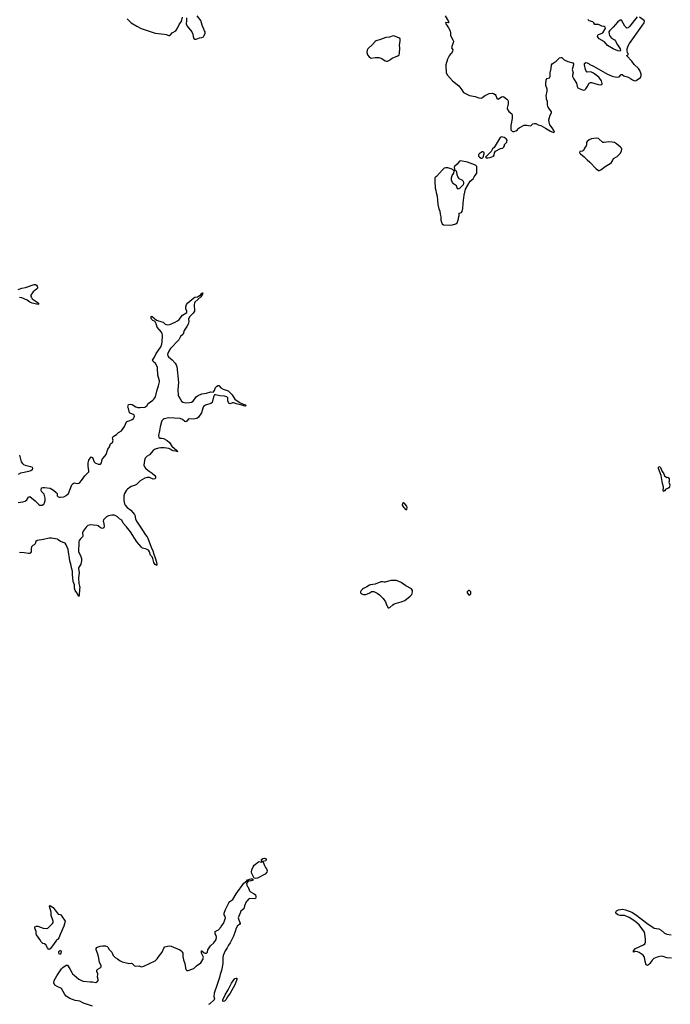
# Model space of a CAD drawing. Header units: inches. Extents: x 1384771 to 1534001, y 461348 to 645899.
# Tile 34 of 105: x 1425434 to 1436852, y 544773 to 562044. Entities that reach past the tile are written whole.
import ezdxf

# ---------------------------------------------------------------- set-up
doc = ezdxf.new("R2010")
doc.units = ezdxf.units.IN
doc.header["$MEASUREMENT"] = 0
for name, color, linetype in [('B4524', 7, 'Continuous'), ('B4525', 7, 'Continuous'), ('B4526', 7, 'Continuous'), ('B4534', 7, 'Continuous'), ('B4535', 7, 'Continuous'), ('B4536', 7, 'Continuous')]:
    doc.layers.add(name, color=color, linetype=linetype)

msp = doc.modelspace()

# ---------------------------------------------------------------- linework, layer by layer
at = {"layer": 'B4524', "color": 6, "elevation": 700}
for points in [[(1429570, 546978), (1429548, 546988), (1429505, 547070), (1429502, 547090), (1429505, 547130), (1429530, 547184), (1429550, 547213), (1429570, 547232), (1429630, 547278), (1429670, 547267), (1429686, 547270), (1429686, 547290), (1429678, 547298), (1429675, 547310), (1429702, 547330), (1429730, 547337), (1429745, 547330), (1429758, 547310), (1429751, 547290), (1429702, 547278), (1429694, 547270), (1429705, 547265), (1429719, 547239), (1429728, 547210), (1429750, 547171), (1429768, 547150), (1429776, 547115), (1429770, 547089), (1429742, 547058), (1429610, 546984)], [(1425950, 545736), (1425941, 545741), (1425922, 545762), (1425890, 545818), (1425870, 545832), (1425842, 545842), (1425809, 545870), (1425788, 545908), (1425727, 545990), (1425721, 546010), (1425723, 546050), (1425701, 546110), (1425702, 546130), (1425730, 546141), (1425750, 546142), (1425846, 546106), (1425910, 546104), (1425930, 546111), (1426012, 546190), (1426021, 546210), (1426020, 546230), (1425987, 546330), (1425985, 546370), (1425989, 546390), (1425958, 546490), (1425970, 546504), (1425995, 546490), (1426019, 546470), (1426110, 546353), (1426150, 546347), (1426170, 546327), (1426230, 546230), (1426229, 546210), (1426210, 546141), (1426143, 545997), (1426110, 545908), (1426090, 545908), (1426081, 545899), (1426030, 545820), (1425970, 545743)], [(1426130, 545645), (1426120, 545670), (1426123, 545697), (1426130, 545710), (1426150, 545724), (1426161, 545701), (1426158, 545670), (1426150, 545655)], [(1429010, 544819), (1428999, 544830), (1428997, 544850), (1429039, 544941), (1429092, 545028), (1429150, 545145), (1429210, 545225), (1429230, 545233), (1429242, 545230), (1429246, 545206), (1429210, 545112), (1429130, 544970), (1429079, 544901), (1429050, 544850), (1429038, 544842), (1429030, 544827)]]:
    msp.add_lwpolyline(points, close=True, dxfattribs=at)
msp.add_lwpolyline([(1426710, 544740), (1426555, 544795), (1426490, 544828), (1426410, 544837), (1426316, 544876), (1426250, 544918), (1426225, 544945), (1426170, 545050), (1426090, 545083), (1426050, 545110), (1426033, 545150), (1426041, 545190), (1426085, 545270), (1426170, 545394), (1426190, 545416), (1426250, 545461), (1426270, 545457), (1426314, 545394), (1426347, 545330), (1426363, 545310), (1426390, 545281), (1426470, 545211), (1426530, 545182), (1426550, 545177), (1426670, 545164), (1426710, 545165), (1426770, 545156), (1426790, 545165), (1426799, 545170), (1426809, 545190), (1426809, 545210), (1426799, 545250), (1426803, 545310), (1426787, 545350), (1426789, 545370), (1426806, 545390), (1426848, 545412), (1426858, 545422), (1426863, 545430), (1426864, 545450), (1426833, 545510), (1426816, 545610), (1426800, 545670), (1426774, 545730), (1426775, 545750), (1426789, 545770), (1426810, 545782), (1426846, 545794), (1426890, 545800), (1426938, 545798), (1426970, 545786), (1426985, 545770), (1427001, 545741), (1427050, 545690), (1427073, 545630), (1427089, 545610), (1427111, 545591), (1427149, 545570), (1427196, 545536), (1427230, 545520), (1427330, 545493), (1427350, 545490), (1427390, 545496), (1427410, 545490), (1427450, 545450), (1427470, 545440), (1427530, 545446), (1427553, 545433), (1427570, 545429), (1427610, 545440), (1427810, 545536), (1427844, 545570), (1427887, 545630), (1427935, 545685), (1427965, 545755), (1427982, 545778), (1428030, 545794), (1428070, 545796), (1428090, 545793), (1428242, 545730), (1428271, 545710), (1428288, 545690), (1428296, 545670), (1428299, 545610), (1428311, 545551), (1428331, 545490), (1428341, 545410), (1428350, 545385), (1428361, 545370), (1428370, 545365), (1428390, 545366), (1428470, 545393), (1428490, 545403), (1428539, 545450), (1428610, 545502), (1428632, 545528), (1428650, 545559), (1428658, 545598), (1428654, 545614), (1428626, 545670), (1428622, 545690), (1428626, 545710), (1428630, 545711), (1428673, 545673), (1428688, 545668), (1428712, 545670), (1428730, 545688), (1428737, 545730), (1428757, 545763), (1428783, 545797), (1428840, 545850), (1428870, 545890), (1428880, 545910), (1428888, 545948), (1428880, 545980), (1428862, 546010), (1428864, 546050), (1428920, 546080), (1428967, 546130), (1428978, 546150), (1429010, 546188), (1429030, 546235), (1429046, 546290), (1429042, 546310), (1429024, 546344), (1429024, 546370), (1429046, 546434), (1429102, 546550), (1429124, 546576), (1429172, 546610), (1429230, 546711), (1429370, 546895), (1429420, 546940), (1429430, 546955), (1429445, 546955), (1429466, 546970), (1429490, 546975), (1429511, 546971), (1429534, 546950), (1429470, 546935), (1429450, 546942), (1429416, 546890), (1429421, 546861), (1429430, 546840), (1429445, 546825), (1429464, 546764), (1429484, 546744), (1429550, 546711), (1429570, 546695), (1429580, 546670), (1429579, 546650), (1429570, 546630), (1429550, 546623), (1429471, 546629), (1429450, 546619), (1429423, 546590), (1429411, 546570), (1429378, 546502), (1429365, 546450), (1429315, 546405), (1429306, 546390), (1429268, 546290), (1429273, 546270), (1429299, 546210), (1429302, 546190), (1429289, 546171), (1429257, 546150), (1429231, 546110), (1429217, 546050), (1429188, 545970), (1429126, 545850), (1429097, 545810), (1429077, 545763), (1429042, 545710), (1429002, 545630), (1428998, 545590), (1428999, 545490), (1428976, 545364), (1428950, 545297), (1428938, 545242), (1428899, 545121), (1428845, 544970), (1428841, 544910), (1428850, 544870), (1428846, 544854), (1428770, 544782), (1428750, 544769)], dxfattribs=at)
at = {"layer": 'B4525', "color": 6, "elevation": 700}
for points in [[(1425410, 557314), (1425470, 557333), (1425536, 557344), (1425690, 557400), (1425710, 557398), (1425730, 557385), (1425742, 557370), (1425749, 557350), (1425746, 557334), (1425730, 557315), (1425669, 557270), (1425632, 557210), (1425632, 557190), (1425640, 557170), (1425655, 557150), (1425685, 557125), (1425742, 557090), (1425764, 557070), (1425765, 557055), (1425750, 557050), (1425736, 557056), (1425650, 557069), (1425611, 557090), (1425564, 557124), (1425470, 557167), (1425428, 557172)], [(1425410, 553577), (1425490, 553587), (1425530, 553600), (1425557, 553623), (1425590, 553670), (1425610, 553681), (1425703, 553603), (1425770, 553540), (1425790, 553530), (1425830, 553530), (1425856, 553544), (1425871, 553569), (1425881, 553610), (1425882, 553650), (1425862, 553722), (1425818, 553770), (1425808, 553790), (1425817, 553830), (1425841, 553839), (1425870, 553840), (1425970, 553829), (1426028, 553790), (1426073, 553750), (1426091, 553730), (1426091, 553690), (1426110, 553675), (1426130, 553667), (1426150, 553666), (1426210, 553676), (1426250, 553695), (1426292, 553730), (1426350, 553882), (1426370, 553910), (1426390, 553918), (1426451, 553909), (1426470, 553912), (1426490, 553924), (1426521, 553959), (1426578, 554042), (1426645, 554110), (1426650, 554130), (1426633, 554210), (1426635, 554270), (1426650, 554320), (1426690, 554374), (1426710, 554367), (1426740, 554290), (1426758, 554270), (1426811, 554250), (1426830, 554247), (1426853, 554250), (1426869, 554270), (1426882, 554330), (1426892, 554348), (1426930, 554385), (1426950, 554417), (1426983, 554510), (1427010, 554550), (1427030, 554602), (1427050, 554622), (1427068, 554632), (1427068, 554648), (1427075, 554670), (1427066, 554686), (1427064, 554710), (1427072, 554730), (1427132, 554768), (1427170, 554800), (1427222, 554830), (1427271, 554909), (1427310, 554990), (1427330, 555003), (1427353, 555007), (1427409, 555030), (1427429, 555050), (1427441, 555070), (1427449, 555090), (1427441, 555110), (1427370, 555143), (1427363, 555150), (1427345, 555225), (1427333, 555250), (1427335, 555270), (1427346, 555294), (1427370, 555301), (1427410, 555295), (1427470, 555256), (1427510, 555243), (1427550, 555241), (1427629, 555250), (1427664, 555270), (1427687, 555313), (1427770, 555370), (1427790, 555389), (1427808, 555410), (1427818, 555430), (1427845, 555550), (1427870, 555621), (1427886, 555690), (1427886, 555710), (1427856, 555810), (1427854, 555930), (1427850, 555950), (1427816, 556016), (1427778, 556050), (1427767, 556070), (1427774, 556090), (1427798, 556122), (1427831, 556190), (1427901, 556290), (1427923, 556330), (1427936, 556390), (1427938, 556510), (1427935, 556535), (1427922, 556562), (1427849, 556650), (1427832, 556690), (1427819, 556738), (1427798, 556758), (1427770, 556769), (1427746, 556790), (1427739, 556810), (1427744, 556836), (1427750, 556842), (1427836, 556776), (1427930, 556747), (1427950, 556736), (1427986, 556706), (1428030, 556689), (1428070, 556696), (1428164, 556736), (1428201, 556759), (1428233, 556787), (1428290, 556863), (1428366, 556910), (1428370, 556930), (1428351, 556971), (1428349, 557010), (1428364, 557050), (1428383, 557077), (1428490, 557165), (1428510, 557176), (1428555, 557185), (1428582, 557198), (1428615, 557225), (1428630, 557245), (1428639, 557241), (1428642, 557250), (1428650, 557252), (1428650, 557245), (1428640, 557240), (1428642, 557230), (1428631, 557210), (1428610, 557184), (1428506, 557090), (1428499, 557070), (1428498, 557050), (1428499, 556930), (1428481, 556899), (1428413, 556830), (1428398, 556790), (1428401, 556750), (1428390, 556701), (1428370, 556662), (1428321, 556590), (1428302, 556530), (1428256, 556484), (1428225, 556430), (1428083, 556277), (1428049, 556230), (1428031, 556190), (1428029, 556170), (1428034, 556150), (1428047, 556130), (1428110, 556079), (1428161, 556021), (1428181, 555990), (1428190, 555959), (1428222, 555682), (1428210, 555550), (1428215, 555455), (1428219, 555439), (1428253, 555393), (1428274, 555354), (1428296, 555336), (1428350, 555325), (1428412, 555328), (1428450, 555336), (1428478, 555350), (1428533, 555430), (1428566, 555454), (1428630, 555480), (1428710, 555490), (1428790, 555518), (1428830, 555512), (1428850, 555540), (1428872, 555590), (1428889, 555610), (1428910, 555625), (1428930, 555625), (1428966, 555586), (1429002, 555562), (1429091, 555531), (1429103, 555523), (1429165, 555465), (1429211, 555390), (1429302, 555322), (1429390, 555290), (1429403, 555270), (1429390, 555265), (1429370, 555268), (1429330, 555284), (1429230, 555303), (1429190, 555322), (1429170, 555324), (1429130, 555307), (1429110, 555314), (1429088, 555350), (1429086, 555410), (1429070, 555430), (1429030, 555442), (1428944, 555444), (1428870, 555465), (1428850, 555464), (1428836, 555430), (1428819, 555350), (1428811, 555330), (1428790, 555312), (1428697, 555283), (1428661, 555259), (1428648, 555232), (1428626, 555150), (1428571, 555069), (1428545, 555050), (1428490, 555035), (1428410, 555045), (1428388, 555030), (1428370, 555001), (1428350, 554990), (1428330, 554998), (1428293, 555033), (1428250, 555047), (1428050, 555062), (1427970, 555044), (1427950, 555033), (1427931, 555010), (1427923, 554990), (1427898, 554902), (1427889, 554830), (1427872, 554752), (1427875, 554715), (1427890, 554704), (1427930, 554704), (1427959, 554699), (1428024, 554664), (1428065, 554625), (1428104, 554564), (1428190, 554490), (1428193, 554473), (1428210, 554469), (1428192, 554468), (1428177, 554477), (1428130, 554481), (1428110, 554487), (1428073, 554513), (1428050, 554523), (1427967, 554533), (1427910, 554533), (1427870, 554526), (1427812, 554508), (1427774, 554490), (1427710, 554410), (1427670, 554386), (1427638, 554350), (1427623, 554310), (1427615, 554230), (1427622, 554202), (1427639, 554179), (1427690, 554138), (1427761, 554090), (1427805, 554050), (1427816, 554030), (1427816, 554004), (1427803, 553990), (1427774, 553986), (1427714, 554014), (1427670, 554014), (1427630, 554000), (1427550, 553955), (1427530, 553940), (1427482, 553890), (1427461, 553879), (1427390, 553857), (1427323, 553810), (1427306, 553790), (1427273, 553730), (1427264, 553690), (1427262, 553610), (1427274, 553550), (1427283, 553530), (1427322, 553490), (1427383, 553443), (1427447, 553367), (1427453, 553353), (1427465, 553290), (1427481, 553250), (1427603, 553070), (1427633, 553013), (1427669, 552970), (1427681, 552950), (1427744, 552790), (1427773, 552730), (1427789, 552669), (1427813, 552607), (1427833, 552527), (1427838, 552490), (1427834, 552470), (1427830, 552467), (1427822, 552482), (1427810, 552488), (1427790, 552524), (1427773, 552593), (1427759, 552619), (1427730, 552654), (1427712, 552712), (1427697, 552737), (1427657, 552757), (1427590, 552773), (1427570, 552790), (1427490, 552886), (1427381, 553061), (1427310, 553148), (1427252, 553210), (1427224, 553264), (1427186, 553286), (1427150, 553325), (1427110, 553349), (1427090, 553354), (1427050, 553355), (1426990, 553339), (1426959, 553321), (1426922, 553290), (1426905, 553270), (1426901, 553250), (1426902, 553230), (1426917, 553163), (1426909, 553131), (1426890, 553121), (1426870, 553123), (1426850, 553133), (1426810, 553165), (1426790, 553172), (1426670, 553185), (1426631, 553169), (1426599, 553141), (1426546, 553070), (1426536, 553044), (1426542, 552990), (1426536, 552970), (1426500, 552940), (1426480, 552910), (1426473, 552887), (1426474, 552830), (1426463, 552750), (1426463, 552710), (1426497, 552657), (1426508, 552630), (1426518, 552590), (1426520, 552550), (1426509, 552491), (1426468, 552430), (1426467, 552410), (1426475, 552350), (1426466, 552246), (1426472, 552152), (1426485, 552110), (1426487, 552090), (1426481, 552050), (1426480, 551950), (1426470, 551924), (1426437, 551990), (1426409, 552029), (1426395, 552070), (1426395, 552130), (1426375, 552190), (1426360, 552310), (1426358, 552370), (1426341, 552430), (1426338, 552470), (1426314, 552550), (1426284, 552750), (1426250, 552831), (1426230, 552860), (1426152, 552890), (1426110, 552923), (1426095, 552930), (1425990, 552949), (1425950, 552949), (1425850, 552927), (1425738, 552910), (1425717, 552890), (1425703, 552850), (1425690, 552832), (1425662, 552818), (1425643, 552797), (1425634, 552770), (1425636, 552710), (1425623, 552690), (1425610, 552683), (1425590, 552682), (1425512, 552692), (1425430, 552696)], [(1425428, 554408), (1425452, 554312), (1425461, 554290), (1425481, 554261), (1425503, 554243), (1425530, 554231), (1425626, 554206), (1425652, 554192), (1425656, 554170), (1425653, 554150), (1425630, 554128), (1425590, 554116), (1425510, 554104), (1425450, 554087), (1425410, 554068)]]:
    msp.add_lwpolyline(points, dxfattribs=at)
at = {"layer": 'B4526', "color": 6, "elevation": 800}
for points in [[(1427319, 562059), (1427390, 561991), (1427488, 561928), (1427567, 561887), (1427810, 561809), (1427970, 561793), (1428005, 561785), (1428050, 561767), (1428070, 561767), (1428083, 561777), (1428110, 561811), (1428173, 561850), (1428204, 561896), (1428241, 561970), (1428274, 562010), (1428290, 562091)], [(1428359, 562079), (1428362, 562030), (1428357, 561970), (1428375, 561930), (1428456, 561830), (1428473, 561790), (1428479, 561750), (1428492, 561712), (1428510, 561702), (1428530, 561705), (1428590, 561724), (1428630, 561731), (1428657, 561743), (1428674, 561766), (1428686, 561810), (1428686, 561830), (1428680, 561850), (1428639, 561950), (1428613, 562030), (1428550, 562110)]]:
    msp.add_lwpolyline(points, dxfattribs=at)
at = {"layer": 'B4534', "color": 6, "elevation": 700}
msp.add_lwpolyline([(1436870, 545582), (1436790, 545585), (1436724, 545610), (1436690, 545616), (1436619, 545601), (1436564, 545576), (1436531, 545549), (1436490, 545486), (1436470, 545465), (1436450, 545453), (1436438, 545458), (1436430, 545465), (1436410, 545522), (1436397, 545597), (1436373, 545633), (1436303, 545683), (1436276, 545696), (1436242, 545698), (1436208, 545690), (1436207, 545710), (1436240, 545750), (1436383, 545817), (1436406, 545834), (1436416, 545864), (1436417, 545910), (1436405, 546010), (1436397, 546037), (1436306, 546166), (1436230, 546230), (1436130, 546296), (1436090, 546315), (1436049, 546329), (1435970, 546329), (1435930, 546341), (1435895, 546370), (1435894, 546390), (1435908, 546410), (1435940, 546430), (1436010, 546440), (1436066, 546430), (1436176, 546390), (1436243, 546350), (1436438, 546198), (1436570, 546109), (1436650, 546098), (1436692, 546072), (1436750, 546022), (1436790, 546005), (1436868, 545992)], dxfattribs=at)
at = {"layer": 'B4535', "color": 6}
for points, elevation in [([(1433890, 559987), (1433865, 559975), (1433759, 559801), (1433730, 559778), (1433706, 559730), (1433611, 559630), (1433623, 559623), (1433650, 559619), (1433690, 559628), (1433750, 559651), (1433761, 559670), (1433769, 559711), (1433784, 559736), (1433870, 559782), (1433910, 559792), (1433917, 559803), (1433930, 559812), (1433939, 559830), (1433944, 559856), (1433985, 559895), (1433989, 559930), (1433972, 559952), (1433937, 559977), (1433910, 559986)], 800), ([(1435550, 559965), (1435470, 559954), (1435426, 559934), (1435392, 559910), (1435382, 559890), (1435383, 559850), (1435376, 559830), (1435347, 559793), (1435331, 559750), (1435310, 559736), (1435267, 559733), (1435261, 559730), (1435259, 559710), (1435276, 559690), (1435338, 559638), (1435390, 559586), (1435442, 559542), (1435550, 559430), (1435590, 559401), (1435610, 559398), (1435630, 559409), (1435710, 559470), (1435798, 559522), (1435819, 559541), (1435838, 559570), (1435852, 559608), (1435918, 559642), (1435977, 559703), (1435998, 559742), (1436003, 559770), (1435997, 559790), (1435978, 559810), (1435910, 559865), (1435870, 559887), (1435830, 559898), (1435770, 559903), (1435690, 559888), (1435670, 559890), (1435590, 559959)], 800), ([(1433569, 559729), (1433550, 559727), (1433530, 559715), (1433498, 559690), (1433484, 559670), (1433487, 559650), (1433504, 559630), (1433530, 559617), (1433550, 559615), (1433568, 559630), (1433584, 559690), (1433584, 559710)], 800), ([(1433170, 559569), (1433150, 559562), (1433110, 559508), (1433062, 559470), (1433058, 559450), (1433064, 559424), (1433078, 559398), (1433091, 559390), (1433101, 559370), (1433107, 559330), (1433124, 559284), (1433141, 559261), (1433193, 559233), (1433214, 559214), (1433225, 559190), (1433224, 559170), (1433215, 559145), (1433150, 559081), (1433130, 559069), (1433119, 559079), (1433099, 559130), (1433047, 559167), (1433029, 559189), (1433009, 559230), (1433009, 559270), (1433022, 559310), (1433050, 559354), (1433058, 559390), (1433056, 559396), (1433005, 559425), (1432947, 559447), (1432910, 559448), (1432883, 559437), (1432851, 559410), (1432750, 559293), (1432730, 559284), (1432721, 559270), (1432719, 559210), (1432728, 559090), (1432739, 559050), (1432743, 559010), (1432760, 558950), (1432770, 558805), (1432790, 558725), (1432807, 558687), (1432811, 558630), (1432825, 558585), (1432826, 558530), (1432834, 558494), (1432850, 558463), (1432870, 558447), (1432970, 558441), (1433030, 558446), (1433090, 558466), (1433110, 558482), (1433134, 558550), (1433135, 558570), (1433148, 558610), (1433146, 558650), (1433190, 558662), (1433199, 558681), (1433210, 558734), (1433215, 558825), (1433235, 558965), (1433257, 559070), (1433341, 559210), (1433390, 559250), (1433412, 559290), (1433447, 559333), (1433454, 559350), (1433459, 559450), (1433455, 559470), (1433431, 559490), (1433290, 559542)], 800), ([(1436790, 554011), (1436810, 554022), (1436822, 554010), (1436831, 553990), (1436834, 553950), (1436826, 553934), (1436830, 553914), (1436846, 553886), (1436836, 553850), (1436824, 553830), (1436810, 553820), (1436774, 553806), (1436750, 553780), (1436730, 553770), (1436724, 553790), (1436733, 553830), (1436733, 553850), (1436717, 553910), (1436693, 554050), (1436642, 554170), (1436643, 554190), (1436650, 554205), (1436670, 554198), (1436678, 554190), (1436702, 554130), (1436739, 554079), (1436750, 554045)], 700), ([(1432170, 553568), (1432150, 553558), (1432148, 553528), (1432170, 553492), (1432184, 553484), (1432200, 553460), (1432210, 553452), (1432230, 553454), (1432234, 553490), (1432228, 553510), (1432194, 553550)], 800), ([(1432010, 552209), (1431950, 552205), (1431850, 552179), (1431830, 552178), (1431804, 552184), (1431770, 552182), (1431675, 552145), (1431591, 552129), (1431570, 552123), (1431526, 552094), (1431470, 552069), (1431447, 552053), (1431427, 552030), (1431417, 552010), (1431415, 551990), (1431433, 551973), (1431470, 551962), (1431510, 551964), (1431579, 551990), (1431610, 552011), (1431630, 552015), (1431650, 552015), (1431710, 551987), (1431750, 551957), (1431812, 551892), (1431851, 551830), (1431870, 551778), (1431902, 551730), (1431910, 551726), (1431930, 551732), (1431980, 551780), (1432005, 551795), (1432130, 551832), (1432190, 551858), (1432289, 551930), (1432316, 551964), (1432329, 552010), (1432329, 552030), (1432310, 552063), (1432210, 552113), (1432130, 552169), (1432046, 552206)], 800), ([(1433330, 552029), (1433310, 552029), (1433285, 552010), (1433285, 551990), (1433310, 551962), (1433330, 551952), (1433350, 551974), (1433353, 551990), (1433350, 552006)], 800)]:
    msp.add_lwpolyline(points, close=True, dxfattribs=dict(at, elevation=elevation))
at = {"layer": 'B4536', "color": 6, "elevation": 800}
for points in [[(1432902, 562110), (1432959, 562010), (1432958, 561990), (1432953, 561987), (1432907, 561993), (1432911, 561970), (1432960, 561900), (1432987, 561850), (1432994, 561810), (1432995, 561770), (1433011, 561730), (1433037, 561690), (1433045, 561665), (1433043, 561637), (1433021, 561590), (1433010, 561550), (1433033, 561513), (1433031, 561490), (1433010, 561453), (1432986, 561434), (1432970, 561412), (1432943, 561350), (1432915, 561250), (1432912, 561192), (1432919, 561150), (1432920, 561110), (1432940, 561070), (1433030, 560970), (1433143, 560883), (1433196, 560816), (1433225, 560765), (1433330, 560713), (1433430, 560694), (1433490, 560671), (1433530, 560668), (1433558, 560682), (1433590, 560709), (1433670, 560752), (1433730, 560755), (1433751, 560751), (1433778, 560730), (1433790, 560712), (1433808, 560668), (1433830, 560651), (1433887, 560693), (1433910, 560697), (1433930, 560690), (1433984, 560650), (1433999, 560630), (1434005, 560610), (1434007, 560570), (1434003, 560537), (1433988, 560490), (1433990, 560482), (1434015, 560435), (1434070, 560392), (1434076, 560364), (1434078, 560310), (1434052, 560188), (1434051, 560170), (1434053, 560113), (1434074, 560090), (1434090, 560082), (1434110, 560082), (1434143, 560097), (1434168, 560112), (1434178, 560130), (1434198, 560150), (1434289, 560191), (1434331, 560191), (1434390, 560181), (1434410, 560187), (1434442, 560218), (1434470, 560226), (1434490, 560223), (1434530, 560201), (1434582, 560190), (1434664, 560144), (1434750, 560087), (1434770, 560076), (1434810, 560066), (1434818, 560070), (1434810, 560102), (1434780, 560150), (1434740, 560200), (1434724, 560244), (1434722, 560290), (1434744, 560370), (1434764, 560410), (1434765, 560430), (1434718, 560490), (1434706, 560510), (1434701, 560530), (1434697, 560550), (1434699, 560610), (1434679, 560650), (1434677, 560677), (1434676, 560710), (1434690, 560790), (1434688, 560828), (1434667, 560890), (1434665, 560915), (1434674, 560990), (1434689, 561011), (1434730, 561026), (1434743, 561050), (1434742, 561110), (1434761, 561190), (1434764, 561250), (1434777, 561270), (1434850, 561319), (1434907, 561373), (1434930, 561383), (1434950, 561382), (1434990, 561342), (1435051, 561311), (1435141, 561290), (1435152, 561272), (1435153, 561253), (1435130, 561170), (1435144, 561110), (1435133, 561070), (1435134, 561050), (1435151, 561010), (1435205, 560930), (1435219, 560870), (1435230, 560850), (1435250, 560836), (1435310, 560813), (1435330, 560810), (1435350, 560815), (1435370, 560830), (1435394, 560866), (1435427, 560930), (1435450, 560944), (1435470, 560943), (1435586, 560906), (1435630, 560899), (1435650, 560907), (1435655, 560925), (1435642, 560970), (1435614, 561014), (1435595, 561035), (1435504, 561104), (1435470, 561125), (1435450, 561129), (1435390, 561124), (1435379, 561130), (1435363, 561170), (1435343, 561250), (1435347, 561273), (1435369, 561291), (1435390, 561290), (1435415, 561275), (1435430, 561270), (1435440, 561260), (1435505, 561230), (1435749, 561089), (1435830, 561054), (1435910, 561036), (1435941, 561039), (1435956, 561044), (1435990, 561085), (1436004, 561084), (1436037, 561057), (1436115, 561035), (1436155, 561015), (1436187, 560990), (1436210, 560979), (1436230, 560973), (1436250, 560978), (1436330, 561031), (1436340, 561060), (1436339, 561090), (1436319, 561150), (1436295, 561190), (1436220, 561260), (1436177, 561317), (1436086, 561410), (1436086, 561414), (1436112, 561430), (1436111, 561449), (1436103, 561463), (1436096, 561496), (1436096, 561530), (1436114, 561586), (1436136, 561624), (1436350, 561930), (1436391, 561990), (1436399, 562010), (1436390, 562032), (1436310, 562091)], [(1436270, 562094), (1436136, 561924), (1436110, 561902), (1436090, 561898), (1436070, 561910), (1436052, 561930), (1435995, 562035), (1435970, 562036), (1435930, 562008), (1435850, 561910), (1435783, 561850), (1435771, 561829), (1435776, 561790), (1435786, 561766), (1435821, 561721), (1435870, 561688), (1435890, 561668), (1435923, 561603), (1435971, 561530), (1435977, 561503), (1435974, 561490), (1435930, 561499), (1435850, 561531), (1435749, 561589), (1435698, 561658), (1435604, 561710), (1435584, 561730), (1435575, 561750), (1435579, 561770), (1435590, 561783), (1435607, 561793), (1435655, 561805), (1435665, 561815), (1435710, 561882), (1435713, 561890), (1435709, 561910), (1435690, 561924), (1435650, 561929), (1435590, 561957), (1435530, 561962), (1435509, 561990), (1435490, 562005), (1435430, 562024), (1435402, 562050)]]:
    msp.add_lwpolyline(points, dxfattribs=at)
msp.add_lwpolyline([(1431990, 561758), (1431924, 561736), (1431862, 561730), (1431765, 561695), (1431687, 561673), (1431670, 561661), (1431627, 561610), (1431541, 561530), (1431531, 561509), (1431525, 561470), (1431535, 561430), (1431566, 561390), (1431590, 561374), (1431610, 561369), (1431670, 561382), (1431738, 561378), (1431790, 561363), (1431850, 561324), (1431870, 561317), (1431890, 561319), (1431910, 561327), (1431930, 561337), (1431946, 561354), (1431969, 561370), (1432070, 561409), (1432091, 561430), (1432100, 561450), (1432104, 561550), (1432098, 561590), (1432112, 561672), (1432109, 561709), (1432086, 561726), (1432014, 561754)], close=True, dxfattribs=at)

doc.saveas('drawing.dxf')
